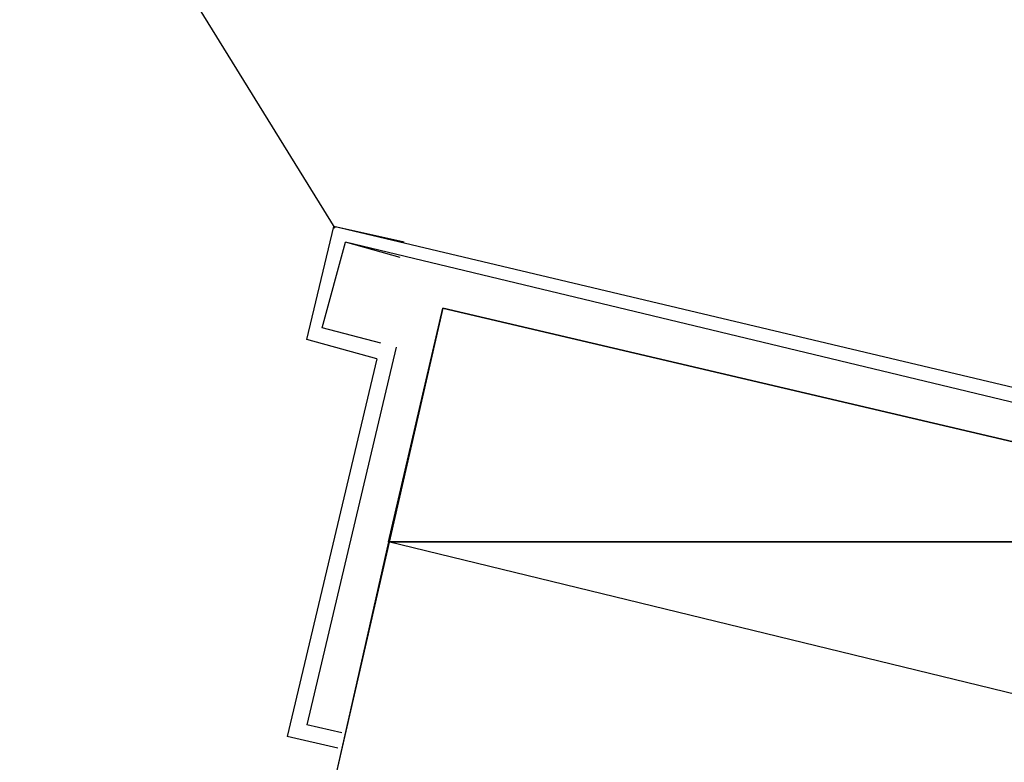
# Model space of a CAD drawing. Header units: feet. Extents: x -79 to 198, y -22 to 181.
# Tile 215 of 256: x 119.92 to 123.3, y 91.21 to 93.75. Entities that reach past the tile are written whole.
import ezdxf

# ---------------------------------------------------------------- set-up
doc = ezdxf.new("R2010")
doc.units = ezdxf.units.FT
doc.layers.add('A-LINEA', color=7, linetype='CONTINUOUS')
doc.layers.add('A-MURO-CONCRETO', color=8, linetype='CONTINUOUS')

msp = doc.modelspace()

# ---------------------------------------------------------------- linework, layer by layer
at = {"layer": 'A-LINEA'}
for p, q in [((121.0039, 93.0388), (118.899, 96.4483)), ((121.0039, 93.0388), (118.899, 96.4483)), ((120.9067, 92.6578), (121, 93.0444)), ((120.9067, 92.6578), (121, 93.0444)), ((121.24, 92.9911), (121, 93.0444)), ((124.88, 92.1244), (121, 93.0444)), ((120.96, 92.6978), (121.04, 92.9911)), ((120.96, 92.6978), (121.04, 92.9911)), ((121.2267, 92.9378), (121.04, 92.9911)), ((124.8133, 92.0844), (121.04, 92.9911)), ((121.16, 92.6444), (120.96, 92.6978)), ((121.1467, 92.5911), (120.9067, 92.6578)), ((121.2133, 92.6311), (120.9067, 91.3378)), ((121.1467, 92.5911), (120.84, 91.2978)), ((121.0267, 91.3111), (120.9067, 91.3378)), ((121.0133, 91.2578), (120.84, 91.2978))]:
    msp.add_line(p, q, dxfattribs=at)
msp.add_lwpolyline([(124.4, 90.3378), (124.7867, 91.9644), (121.3733, 92.7644), (121, 91.1378), (124.4, 90.3378)], dxfattribs=at)
at = {"layer": 'A-MURO-CONCRETO'}
for points in [[(121.3733, 92.7644), (124.7867, 91.9644), (121.1867, 91.9644), (121.3733, 92.7644), (121.3733, 92.7644)], [(121.1867, 91.9644), (121, 91.1378), (124.5867, 91.1378), (121.1867, 91.9644)], [(121.1867, 91.9644), (124.7867, 91.9644), (124.5867, 91.1378), (121.1867, 91.9644), (121.1867, 91.9644)]]:
    msp.add_lwpolyline(points, dxfattribs=at)

doc.saveas('drawing.dxf')
